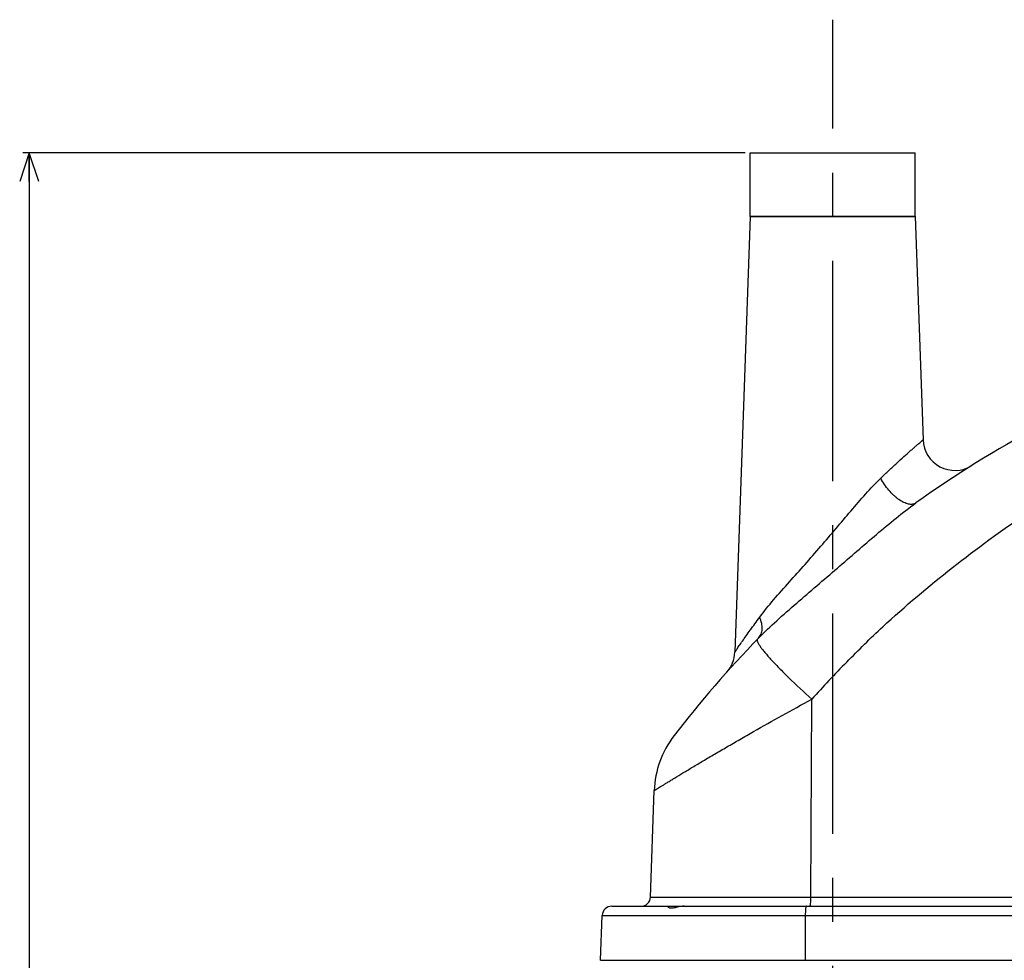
# Model space of a CAD drawing. Header units: millimetres. Extents: x 0 to 3360, y 0 to 2376.
# Tile 89 of 144: x 1247 to 1557, y 1097 to 1393. Entities that reach past the tile are written whole.
import ezdxf

# ---------------------------------------------------------------- set-up
doc = ezdxf.new("R2010")
doc.units = ezdxf.units.MM
doc.header["$LTSCALE"] = 184.8
doc.linetypes.add('CENTER', pattern=[0.6, 0.375, -0.075, 0.075, -0.075])
doc.layers.get('0').update_dxf_attribs({"linetype": 'CONTINUOUS'})
for name, color, linetype in [('AXIS', 7, 'CONTINUOUS'), ('DRAFT', 7, 'CONTINUOUS'), ('DRIV_DIM', 7, 'CONTINUOUS'), ('ROUND', 7, 'CONTINUOUS')]:
    doc.layers.add(name, color=color, linetype=linetype)
doc.styles.get("Standard").update_dxf_attribs({"font": 'txt', "width": 0.8})
doc.dimstyles.new('DIMSTYLE_18', dxfattribs={"dimtxt": 19, "dimasz": 9, "dimexe": 2, "dimexo": 1.5, "dimgap": 4.75, "dimtad": 1, "dimdec": 3, "dimdsep": 46, "dimtxsty": 'STANDARD', "dimblk": 'OPEN', "dimblk1": 'OPEN', "dimblk2": 'OPEN', "dimcen": 0.09, "dimadec": 3, "dimazin": 2, "dimtp": 0.8, "dimtm": 0.8, "dimtfac": 1, "dimtdec": 3, "dimtofl": 0, "dimtmove": 0, "dimatfit": 3, "dimldrblk": 'OPEN', "dimfxl": 1, "dimtolj": 1, "dimarcsym": 0})

# ---------------------------------------------------------------- blocks, each defined once
blk = doc.blocks.new('_OPEN')
at = {"color": 0, "linetype": 'BYBLOCK'}
for p, q in [((0, 0), (-1, 0.333)), ((-1, -0.333), (0, 0)), ((-1, 0), (0, 0))]:
    blk.add_line(p, q, dxfattribs=at)
blk = doc.blocks.new('*D63')
at = {"layer": 'DRIV_DIM', "color": 2, "linetype": 'CONTINUOUS'}
for p, q in [((1475.49, 1351.02), (1248.21, 1351.02)), ((1250.21, 1351.02), (1250.21, 1038.52)), ((1250.21, 726.02), (1250.21, 1038.52)), ((1491.49, 726.02), (1248.21, 726.02))]:
    blk.add_line(p, q, dxfattribs=at)
at = {"layer": 'DRIV_DIM', "color": 2, "linetype": 'CONTINUOUS', "xscale": 9, "yscale": 9, "zscale": 9}
for p, rotation in [((1250.21, 1351.02), 90), ((1250.21, 726.02), 270)]:
    blk.add_blockref('_OPEN', p, dxfattribs=dict(at, rotation=rotation))

msp = doc.modelspace()

# ---------------------------------------------------------------- linework, layer by layer
at = {"color": 7, "linetype": 'CONTINUOUS'}
for p, q in [((1476.99336, 1351.02288), (1528.99336, 1351.02288)), ((1433.48411, 1114.02288), (1494.71843, 1114.02288))]:
    msp.add_line(p, q, dxfattribs=at)
at = {"color": 9, "linetype": 'CONTINUOUS'}
msp.add_line((1455.49336, 1114.02288), (1455.49336, 1113.97177), dxfattribs=at)
at = {"color": 7, "linetype": 'CONTINUOUS'}
msp.add_arc((1456.3071, 1107.51954), 6.50334, 89.9701253, 97.1880745, dxfattribs=at)
for points, knots in [([(1450.99336, 1113.96559), (1450.99336, 1113.98073), (1451.00754, 1114.01736), (1451.04571, 1114.02288), (1451.06415, 1114.02288)], [0, 0, 0, 0, 0.450815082, 1, 1, 1, 1]), ([(1455.49336, 1113.97177), (1454.91542, 1113.8985), (1453.86967, 1113.64802), (1452.61867, 1113.37311), (1451.7847, 1113.43921), (1451.35913, 1113.58972), (1451.10976, 1113.76347), (1450.99336, 1113.9062), (1450.99336, 1113.96559)], [0, 0, 0, 0, 0.36923986, 0.68271812, 0.802745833, 0.89590436, 0.962359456, 1, 1, 1, 1])]:
    msp.add_open_spline(points, degree=3, knots=knots, dxfattribs=at)
at = {"layer": 'AXIS', "color": 7, "linetype": 'CENTER'}
msp.add_line((1502.99336, 693.32559), (1502.99336, 1392.85841), dxfattribs=at)
at = {"layer": 'DRAFT', "color": 7, "linetype": 'CONTINUOUS'}
for p, q in [((1445.68812, 1116.91818), (1446.85722, 1150.39699)), ((1429.99336, 1097.02288), (1430.4859, 1111.12758)), ((1429.99347, 1097.02288), (1777.99336, 1097.02288))]:
    msp.add_line(p, q, dxfattribs=at)
at = {"layer": 'ROUND', "color": 7, "linetype": 'CONTINUOUS'}
for p, q in [((1476.99336, 1331.07524), (1476.99336, 1351.02288)), ((1528.99336, 1331.07524), (1528.99336, 1351.02288)), ((1476.99153, 1330.97054), (1472.20596, 1193.92976)), ((1528.99519, 1330.97054), (1531.44773, 1260.73897)), ((1546.75384, 1252.61564), (1546.74499, 1252.61009)), ((1469.6656, 1187.61207), (1469.67227, 1187.61954)), ((1433.48408, 1114.02288), (1450.99336, 1114.02288)), ((1494.71843, 1114.02288), (1626.96745, 1114.02288))]:
    msp.add_line(p, q, dxfattribs=at)
at = {"layer": 'ROUND', "color": 9, "linetype": 'CONTINUOUS'}
for p, q in [((1476.99153, 1330.97054), (1528.99519, 1330.97054)), ((1476.99336, 1331.07524), (1528.99336, 1331.07524)), ((1479.32421, 1197.99188), (1479.32179, 1197.98935)), ((1496.17129, 1116.91818), (1496.42998, 1179.14426)), ((1445.68812, 1116.91818), (1844.31814, 1116.91818)), ((1430.4859, 1111.12758), (1860.92794, 1111.12758)), ((1494.3615, 1111.12758), (1494.30287, 1097.02288))]:
    msp.add_line(p, q, dxfattribs=at)
at = {"layer": 'ROUND', "color": 7, "linetype": 'CONTINUOUS'}
for centre, radius, start, end in [((1473.99336, 1331.07524), 3, 358, 360), ((1531.99336, 1331.07524), 3, 180, 182), ((1737.99336, 947.61162), 360, 110.9993178, 125.4563183), ((1541.44163, 1261.08797), 10, 182, 302.0281266), ((1737.99336, 947.61162), 360, 135.8566611, 142.3143814), ((1462.21205, 1194.27875), 10, 318.2469676, 358), ((1476.83895, 1149.35), 30, 142.3143811, 177.9999991), ((1442.68994, 1117.02288), 3, 270, 358), ((1433.48408, 1111.02288), 3, 90, 178)]:
    msp.add_arc(centre, radius, start, end, dxfattribs=at)
at = {"layer": 'ROUND', "color": 9, "linetype": 'CONTINUOUS'}
msp.add_arc((1707.41326, 991.65538), 282.25171, 135.1231345, 138.3743223, dxfattribs=at)
for points, knots in [([(1518.7357, 1201.91874), (1532.87324, 1214.88491), (1563.22817, 1238.59061), (1596.45055, 1257.95371), (1613.52046, 1266.67471)], [0, 0, 0, 0, 0.500188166, 1, 1, 1, 1]), ([(1518.12578, 1248.64909), (1518.9783, 1249.47), (1520.64076, 1251.05273), (1523.0661, 1253.31039), (1525.30396, 1255.34997), (1527.02648, 1256.88989), (1528.26019, 1257.97839), (1529.05368, 1258.67316), (1529.74638, 1259.27552), (1530.32865, 1259.77905), (1530.74119, 1260.13375), (1531.00913, 1260.36402), (1531.16244, 1260.49445), (1531.28056, 1260.59781), (1531.36956, 1260.66862), (1531.41551, 1260.71712), (1531.44439, 1260.73218), (1531.44773, 1260.73897)], [0, 0, 0, 0, 0.197331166, 0.382712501, 0.552466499, 0.702172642, 0.767948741, 0.82678867, 0.878023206, 0.921005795, 0.955142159, 0.968729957, 0.97992389, 0.988679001, 0.994959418, 0.998738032, 1, 1, 1, 1]), ([(1499.27239, 1227.23504), (1502.44887, 1230.90552), (1507.09334, 1236.4496), (1513.30427, 1243.65358), (1516.48271, 1247.06661), (1518.12578, 1248.64909)], [0, 0, 0, 0, 0.510274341, 0.760194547, 1, 1, 1, 1]), ([(1529.1638, 1240.8525), (1528.86568, 1240.6402), (1528.08897, 1240.35539), (1526.76025, 1240.46061), (1525.29406, 1241.00245), (1524.04075, 1241.76557), (1523.01034, 1242.55397), (1521.93446, 1243.49805), (1520.65089, 1244.85394), (1519.27456, 1246.66522), (1518.48156, 1247.97636), (1518.12578, 1248.64909)], [0, 0, 0, 0, 0.075064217, 0.16240605, 0.268225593, 0.393094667, 0.46190381, 0.534202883, 0.686470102, 0.84391427, 1, 1, 1, 1]), ([(1504.48022, 1220.39889), (1508.57593, 1223.9318), (1514.67112, 1229.24331), (1522.8721, 1236.09779), (1527.04239, 1239.34176), (1529.16379, 1240.8525)], [0, 0, 0, 0, 0.506049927, 0.756339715, 1, 1, 1, 1]), ([(1489.36694, 1216.01671), (1491.01586, 1217.85175), (1494.34407, 1221.56794), (1497.62235, 1225.32831), (1499.27239, 1227.23504)], [0, 0, 0, 0, 0.49453525, 1, 1, 1, 1]), ([(1491.67016, 1209.35538), (1493.78333, 1211.17977), (1498.05956, 1214.85373), (1502.32525, 1218.53992), (1504.48022, 1220.39889)], [0, 0, 0, 0, 0.495189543, 1, 1, 1, 1]), ([(1480.02998, 1204.95127), (1481.41613, 1206.83198), (1484.48103, 1210.56865), (1487.7019, 1214.16382), (1489.36694, 1216.01671)], [0, 0, 0, 0, 0.483970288, 1, 1, 1, 1]), ([(1479.65747, 1198.33571), (1481.49742, 1200.23152), (1485.45691, 1203.96147), (1489.55542, 1207.53065), (1491.67015, 1209.35538)], [0, 0, 0, 0, 0.48608262, 1, 1, 1, 1]), ([(1472.20596, 1193.92976), (1472.21366, 1193.95337), (1472.25507, 1193.99446), (1472.30565, 1194.07839), (1472.41843, 1194.23749), (1472.60194, 1194.50925), (1472.88049, 1194.91267), (1473.22648, 1195.41531), (1473.80716, 1196.25428), (1474.65905, 1197.47748), (1475.81159, 1199.11499), (1477.11153, 1200.94026), (1478.53122, 1202.90786), (1479.51948, 1204.25852), (1480.02998, 1204.95127)], [0, 0, 0, 0, 0.005513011, 0.012366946, 0.021892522, 0.048688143, 0.085219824, 0.130663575, 0.184132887, 0.311668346, 0.461498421, 0.628559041, 0.809009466, 1, 1, 1, 1]), ([(1479.65747, 1198.33571), (1480.00247, 1198.69118), (1480.57176, 1199.59307), (1480.88861, 1201.23643), (1480.71018, 1203.08189), (1480.30027, 1204.32136), (1480.02998, 1204.95127)], [0, 0, 0, 0, 0.21255645, 0.444096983, 0.70588181, 1, 1, 1, 1]), ([(1479.32179, 1197.98935), (1479.25625, 1197.92002), (1479.21435, 1197.74577), (1479.24818, 1197.50928), (1479.34995, 1197.16524), (1479.60544, 1196.64857), (1480.05425, 1195.92977), (1480.67338, 1195.07167), (1481.45727, 1194.08059), (1482.40094, 1192.96494), (1483.93725, 1191.23959), (1486.19803, 1188.85596), (1490.47634, 1184.59513), (1493.97081, 1181.35069), (1496.42998, 1179.14426)], [0, 0, 0, 0, 0.011111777, 0.01866984, 0.028023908, 0.052657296, 0.085537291, 0.126660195, 0.175818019, 0.232678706, 0.296817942, 0.444859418, 0.615206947, 1, 1, 1, 1]), ([(1446.85722, 1150.39699), (1446.857, 1150.3904), (1446.8935, 1150.42892), (1446.93009, 1150.43663), (1447.02153, 1150.50241), (1447.13504, 1150.56951), (1447.28641, 1150.66548), (1447.5513, 1150.83005), (1447.9642, 1151.08778), (1448.55403, 1151.45435), (1449.2682, 1151.89739), (1450.10254, 1152.41336), (1451.05286, 1152.99915), (1452.11455, 1153.65116), (1453.73768, 1154.644), (1456.00753, 1156.02318), (1458.9989, 1157.82363), (1462.31683, 1159.80048), (1465.92325, 1161.92666), (1469.78202, 1164.17724), (1473.85904, 1166.52953), (1479.63251, 1169.82503), (1487.16674, 1174.05724), (1493.2994, 1177.43496), (1496.42998, 1179.14426)], [0, 0, 0, 0, 0.000345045, 0.001379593, 0.00310189, 0.005509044, 0.008597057, 0.012360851, 0.021890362, 0.034037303, 0.048727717, 0.065876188, 0.085388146, 0.107162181, 0.131092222, 0.184983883, 0.24618736, 0.313846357, 0.387146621, 0.465325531, 0.547672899, 0.633526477, 0.813297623, 1, 1, 1, 1]), ([(1495.81437, 1114.02288), (1495.84358, 1114.02288), (1495.909, 1114.10643), (1495.95811, 1114.26847), (1496.0191, 1114.5368), (1496.09086, 1115.05482), (1496.15241, 1115.86104), (1496.16975, 1116.54621), (1496.17129, 1116.91818)], [0, 0, 0, 0, 0.029661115, 0.089229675, 0.181408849, 0.303903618, 0.622365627, 1, 1, 1, 1]), ([(1494.71843, 1114.02288), (1494.68921, 1114.02288), (1494.62379, 1113.93933), (1494.57468, 1113.77729), (1494.5137, 1113.50896), (1494.44193, 1112.99094), (1494.38039, 1112.18472), (1494.36305, 1111.49955), (1494.3615, 1111.12758)], [0, 0, 0, 0, 0.029661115, 0.089229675, 0.181408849, 0.303903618, 0.622365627, 1, 1, 1, 1])]:
    msp.add_open_spline(points, degree=3, knots=knots, dxfattribs=at)
msp.add_open_spline([(1507.40271, 1190.8081), (1511.13085, 1194.56149), (1514.83689, 1198.34295), (1518.7357, 1201.91874)], degree=3, dxfattribs=at)

# ---------------------------------------------------------------- dimensions: what is measured, and where the dimension line sits
at = {"layer": 'DRIV_DIM', "color": 2, "linetype": 'CONTINUOUS'}
dim = msp.add_linear_dim(base=(1250.21229, 726.02288), p1=(1476.99336, 1351.02288), p2=(1492.99336, 726.02288), angle=270, dimstyle='DIMSTYLE_18', dxfattribs=at)
dim.commit()
dim.dimension.update_dxf_attribs({"geometry": '*D63', "text_midpoint": (1250.21229, 1015.72288), "dimtype": 160})

doc.saveas('drawing.dxf')
